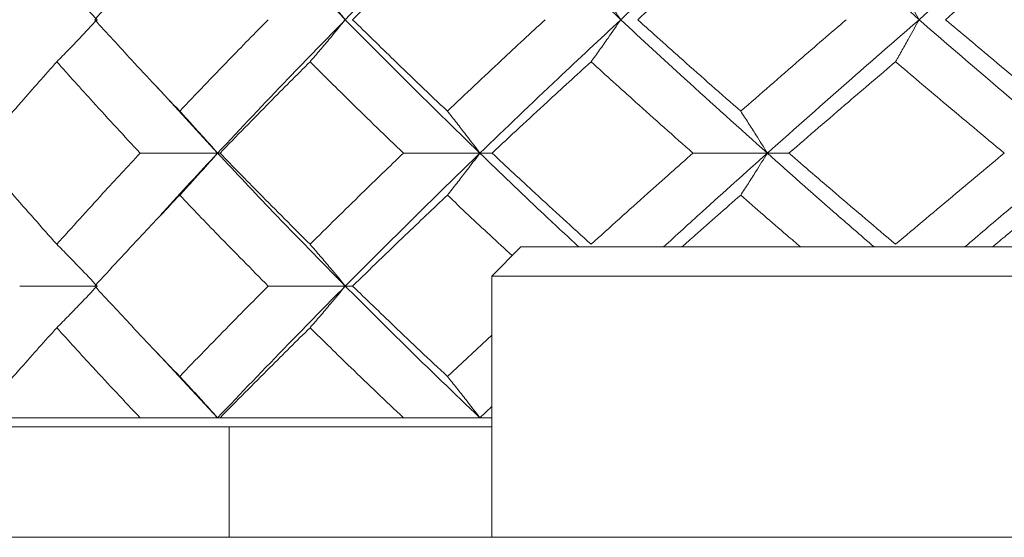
# Model space of a CAD drawing. Header units: inches. Extents: x 0.8 to 21, y 1.2 to 16.5.
# Tile 49 of 88: x 8.644 to 8.911, y 13.762 to 13.903. Entities that reach past the tile are written whole.
import ezdxf

# ---------------------------------------------------------------- set-up
doc = ezdxf.new("R2010")
doc.units = ezdxf.units.IN
doc.header["$MEASUREMENT"] = 0

msp = doc.modelspace()

# ---------------------------------------------------------------- linework, layer by layer
at = {"color": 7, "linetype": 'Continuous', "lineweight": 15}
for p, q in [((8.69803, 13.86666), (8.68165, 13.88456)), ((8.69803, 13.86666), (8.67703, 13.86666)), ((8.69803, 13.86666), (8.69869, 13.86666)), ((8.76915, 13.86666), (8.7484, 13.86666)), ((8.76915, 13.86666), (8.77243, 13.86666)), ((8.84708, 13.86666), (8.82691, 13.86666)), ((8.84708, 13.86666), (8.85294, 13.86666)), ((8.78024, 13.84122), (8.77237, 13.83334)), ((8.78024, 13.84122), (8.9141, 13.84122)), ((8.77237, 13.83334), (8.77237, 13.76248)), ((8.77237, 13.83334), (8.92197, 13.83334)), ((8.66472, 13.83062), (8.64438, 13.83062)), ((8.73266, 13.83062), (8.71175, 13.83062)), ((8.73266, 13.83062), (8.73464, 13.83062)), ((8.76033, 13.80611), (8.77237, 13.8173)), ((8.69803, 13.79489), (8.68165, 13.81252)), ((8.76915, 13.79489), (8.77237, 13.79792)), ((8.63286, 13.79489), (8.67703, 13.79489)), ((8.67703, 13.79489), (8.69803, 13.79489)), ((8.69803, 13.79489), (8.69869, 13.79489)), ((8.69869, 13.79489), (8.7484, 13.79489)), ((8.7484, 13.79489), (8.76915, 13.79489)), ((8.76915, 13.79489), (8.77237, 13.79489)), ((8.60717, 13.79247), (8.77237, 13.79247)), ((8.70117, 13.76248), (8.70117, 13.79247)), ((8.27948, 13.76248), (8.81351, 13.76248)), ((8.81351, 13.76248), (8.82375, 13.76248)), ((8.82375, 13.76248), (9.03239, 13.76248))]:
    msp.add_line(p, q, dxfattribs=at)
for points, knots in [([(8.73266, 13.90286), (8.72607, 13.90962), (8.71429, 13.9217), (8.703, 13.93376), (8.69803, 13.93907)], [0, 0, 0, 0, 0.560166, 1, 1, 1, 1]), ([(8.73266, 13.90286), (8.73935, 13.90962), (8.7513, 13.9217), (8.76369, 13.93376), (8.76915, 13.93907)], [0, 0, 0, 0, 0.560166, 1, 1, 1, 1]), ([(8.80734, 13.90286), (8.8001, 13.90962), (8.78717, 13.9217), (8.77465, 13.93376), (8.76915, 13.93907)], [0, 0, 0, 0, 0.560166, 1, 1, 1, 1]), ([(8.80734, 13.90286), (8.81466, 13.90962), (8.82772, 13.9217), (8.84117, 13.93376), (8.84708, 13.93907)], [0, 0, 0, 0, 0.560166, 1, 1, 1, 1]), ([(8.88822, 13.90286), (8.88045, 13.90962), (8.86658, 13.9217), (8.85304, 13.93376), (8.84708, 13.93907)], [0, 0, 0, 0, 0.560166, 1, 1, 1, 1]), ([(8.88822, 13.90286), (8.89605, 13.90962), (8.91004, 13.9217), (8.92432, 13.93376), (8.9306, 13.93907)], [0, 0, 0, 0, 0.560166, 1, 1, 1, 1]), ([(8.66472, 13.90286), (8.66895, 13.90749), (8.67652, 13.91576), (8.68432, 13.92403), (8.68776, 13.92766)], [0, 0, 0, 0, 0.560066, 1, 1, 1, 1]), ([(8.73464, 13.90286), (8.73938, 13.90749), (8.74784, 13.91576), (8.75651, 13.92403), (8.76033, 13.92766)], [0, 0, 0, 0, 0.560066, 1, 1, 1, 1]), ([(8.81192, 13.90286), (8.81709, 13.90749), (8.82631, 13.91576), (8.83572, 13.92403), (8.83985, 13.92766)], [0, 0, 0, 0, 0.560066, 1, 1, 1, 1]), ([(8.89534, 13.90286), (8.90085, 13.90749), (8.9107, 13.91576), (8.92068, 13.92403), (8.92507, 13.92766)], [0, 0, 0, 0, 0.560066, 1, 1, 1, 1]), ([(8.65444, 13.91428), (8.65549, 13.91321), (8.65758, 13.91108), (8.66123, 13.90729), (8.66381, 13.90452), (8.66538, 13.90286)], [0, 0, 0, 0, 0.2839923, 0.5679846, 1, 1, 1, 1]), ([(8.7231, 13.91428), (8.72401, 13.91321), (8.72584, 13.91108), (8.72903, 13.90729), (8.7313, 13.90452), (8.73266, 13.90286)], [0, 0, 0, 0, 0.283992, 0.567985, 1, 1, 1, 1]), ([(8.7993, 13.91428), (8.80007, 13.91321), (8.8016, 13.91108), (8.80429, 13.90729), (8.80619, 13.90452), (8.80734, 13.90286)], [0, 0, 0, 0, 0.283992, 0.567985, 1, 1, 1, 1]), ([(8.88183, 13.91428), (8.88244, 13.91321), (8.88366, 13.91108), (8.8858, 13.90729), (8.88731, 13.90452), (8.88822, 13.90286)], [0, 0, 0, 0, 0.283992, 0.567985, 1, 1, 1, 1]), ([(8.65444, 13.89144), (8.65549, 13.8925), (8.65758, 13.89463), (8.66123, 13.89842), (8.66381, 13.90119), (8.66538, 13.90286)], [0, 0, 0, 0, 0.2840084, 0.5680169, 1, 1, 1, 1]), ([(8.68776, 13.87806), (8.68339, 13.88268), (8.67559, 13.89095), (8.66804, 13.89922), (8.66472, 13.90286)], [0, 0, 0, 0, 0.559867, 1, 1, 1, 1]), ([(8.68776, 13.87806), (8.69217, 13.88268), (8.70006, 13.89095), (8.70818, 13.89922), (8.71175, 13.90286)], [0, 0, 0, 0, 0.559867, 1, 1, 1, 1]), ([(8.69803, 13.86666), (8.70436, 13.87341), (8.71568, 13.88547), (8.72747, 13.89754), (8.73266, 13.90286)], [0, 0, 0, 0, 0.559738, 1, 1, 1, 1]), ([(8.7231, 13.89144), (8.72401, 13.8925), (8.72584, 13.89463), (8.72903, 13.89842), (8.7313, 13.90119), (8.73266, 13.90286)], [0, 0, 0, 0, 0.284008, 0.568017, 1, 1, 1, 1]), ([(8.76915, 13.86666), (8.76222, 13.87341), (8.74984, 13.88547), (8.73791, 13.89754), (8.73266, 13.90286)], [0, 0, 0, 0, 0.559738, 1, 1, 1, 1]), ([(8.76033, 13.87806), (8.75548, 13.88268), (8.74681, 13.89095), (8.73836, 13.89922), (8.73464, 13.90286)], [0, 0, 0, 0, 0.559867, 1, 1, 1, 1]), ([(8.76033, 13.87806), (8.76522, 13.88268), (8.77397, 13.89095), (8.7829, 13.89922), (8.78684, 13.90286)], [0, 0, 0, 0, 0.559867, 1, 1, 1, 1]), ([(8.76915, 13.86666), (8.77616, 13.87341), (8.7887, 13.88547), (8.80164, 13.89754), (8.80734, 13.90286)], [0, 0, 0, 0, 0.559738, 1, 1, 1, 1]), ([(8.7993, 13.89144), (8.80007, 13.8925), (8.8016, 13.89463), (8.80429, 13.89842), (8.80619, 13.90119), (8.80734, 13.90286)], [0, 0, 0, 0, 0.284008, 0.568017, 1, 1, 1, 1]), ([(8.84708, 13.86666), (8.83956, 13.87341), (8.82613, 13.88547), (8.81308, 13.89754), (8.80734, 13.90286)], [0, 0, 0, 0, 0.5597377, 1, 1, 1, 1]), ([(8.83985, 13.87806), (8.83459, 13.88268), (8.8252, 13.89095), (8.81598, 13.89922), (8.81192, 13.90286)], [0, 0, 0, 0, 0.559867, 1, 1, 1, 1]), ([(8.83985, 13.87806), (8.84515, 13.88268), (8.85461, 13.89095), (8.86422, 13.89922), (8.86846, 13.90286)], [0, 0, 0, 0, 0.559867, 1, 1, 1, 1]), ([(8.84708, 13.86666), (8.85467, 13.87341), (8.86823, 13.88547), (8.88211, 13.89754), (8.88822, 13.90286)], [0, 0, 0, 0, 0.559738, 1, 1, 1, 1]), ([(8.88183, 13.89144), (8.88244, 13.8925), (8.88366, 13.89463), (8.8858, 13.89842), (8.88731, 13.90119), (8.88822, 13.90286)], [0, 0, 0, 0, 0.284008, 0.568017, 1, 1, 1, 1]), ([(8.9306, 13.86666), (8.92261, 13.87341), (8.90834, 13.88547), (8.89437, 13.89754), (8.88822, 13.90286)], [0, 0, 0, 0, 0.559738, 1, 1, 1, 1]), ([(8.92507, 13.87806), (8.91949, 13.88268), (8.90951, 13.89095), (8.89967, 13.89922), (8.89534, 13.90286)], [0, 0, 0, 0, 0.559867, 1, 1, 1, 1]), ([(8.63286, 13.86666), (8.63682, 13.87128), (8.64389, 13.87954), (8.65122, 13.8878), (8.65444, 13.89144)], [0, 0, 0, 0, 0.5597754, 1, 1, 1, 1]), ([(8.67703, 13.86666), (8.67275, 13.87128), (8.6651, 13.87954), (8.6577, 13.8878), (8.65444, 13.89144)], [0, 0, 0, 0, 0.559775, 1, 1, 1, 1]), ([(8.69869, 13.86666), (8.70318, 13.87128), (8.71121, 13.87954), (8.71947, 13.8878), (8.7231, 13.89144)], [0, 0, 0, 0, 0.559775, 1, 1, 1, 1]), ([(8.7484, 13.86666), (8.74362, 13.87128), (8.73508, 13.87954), (8.72676, 13.8878), (8.7231, 13.89144)], [0, 0, 0, 0, 0.559775, 1, 1, 1, 1]), ([(8.77243, 13.86666), (8.77739, 13.87128), (8.78626, 13.87954), (8.79531, 13.8878), (8.7993, 13.89144)], [0, 0, 0, 0, 0.559775, 1, 1, 1, 1]), ([(8.82691, 13.86666), (8.82171, 13.87128), (8.81241, 13.87954), (8.80331, 13.8878), (8.7993, 13.89144)], [0, 0, 0, 0, 0.5597754, 1, 1, 1, 1]), ([(8.85294, 13.86666), (8.85829, 13.87128), (8.86785, 13.87954), (8.87756, 13.8878), (8.88183, 13.89144)], [0, 0, 0, 0, 0.559775, 1, 1, 1, 1]), ([(8.91132, 13.86666), (8.90578, 13.87128), (8.89588, 13.87954), (8.88613, 13.8878), (8.88183, 13.89144)], [0, 0, 0, 0, 0.559775, 1, 1, 1, 1]), ([(8.68776, 13.87806), (8.68874, 13.87699), (8.6907, 13.87487), (8.69413, 13.87108), (8.69656, 13.86832), (8.69803, 13.86666)], [0, 0, 0, 0, 0.2841848, 0.5683696, 1, 1, 1, 1]), ([(8.76033, 13.87806), (8.76117, 13.87699), (8.76286, 13.87487), (8.7658, 13.87108), (8.76789, 13.86832), (8.76915, 13.86666)], [0, 0, 0, 0, 0.284185, 0.56837, 1, 1, 1, 1]), ([(8.83985, 13.87806), (8.84054, 13.87699), (8.84192, 13.87487), (8.84434, 13.87108), (8.84605, 13.86832), (8.84708, 13.86666)], [0, 0, 0, 0, 0.2841848, 0.5683696, 1, 1, 1, 1]), ([(8.65444, 13.84195), (8.65035, 13.84656), (8.64303, 13.85478), (8.63597, 13.86303), (8.63286, 13.86666)], [0, 0, 0, 0, 0.559577, 1, 1, 1, 1]), ([(8.65444, 13.84195), (8.65859, 13.84656), (8.66601, 13.85478), (8.67366, 13.86303), (8.67703, 13.86666)], [0, 0, 0, 0, 0.559577, 1, 1, 1, 1]), ([(8.68165, 13.84881), (8.68223, 13.84946), (8.68754, 13.8554), (8.69308, 13.86135), (8.69803, 13.86666)], [0, 0, 0, 0, 0.109431, 1, 1, 1, 1]), ([(8.68776, 13.85527), (8.68874, 13.85634), (8.6907, 13.85846), (8.69413, 13.86224), (8.69656, 13.865), (8.69803, 13.86666)], [0, 0, 0, 0, 0.28433, 0.56866, 1, 1, 1, 1]), ([(8.73266, 13.83062), (8.72607, 13.83733), (8.71428, 13.84932), (8.703, 13.86136), (8.69803, 13.86666)], [0, 0, 0, 0, 0.55931, 1, 1, 1, 1]), ([(8.7231, 13.84195), (8.71848, 13.84656), (8.71023, 13.85478), (8.70222, 13.86303), (8.69869, 13.86666)], [0, 0, 0, 0, 0.559577, 1, 1, 1, 1]), ([(8.7231, 13.84195), (8.72776, 13.84656), (8.7361, 13.85478), (8.74464, 13.86303), (8.7484, 13.86666)], [0, 0, 0, 0, 0.559577, 1, 1, 1, 1]), ([(8.73266, 13.83062), (8.73935, 13.83733), (8.75131, 13.84932), (8.76369, 13.86136), (8.76915, 13.86666)], [0, 0, 0, 0, 0.55931, 1, 1, 1, 1]), ([(8.76033, 13.85527), (8.76117, 13.85634), (8.76286, 13.85846), (8.7658, 13.86224), (8.76789, 13.865), (8.76915, 13.86666)], [0, 0, 0, 0, 0.28433, 0.56866, 1, 1, 1, 1]), ([(8.79599, 13.84122), (8.79256, 13.8444), (8.78345, 13.85286), (8.77465, 13.86135), (8.76915, 13.86666)], [0, 0, 0, 0, 0.375567, 1, 1, 1, 1]), ([(8.7993, 13.84195), (8.79423, 13.84656), (8.78518, 13.85478), (8.77633, 13.86303), (8.77243, 13.86666)], [0, 0, 0, 0, 0.559577, 1, 1, 1, 1]), ([(8.7993, 13.84195), (8.8044, 13.84656), (8.81352, 13.85478), (8.82282, 13.86303), (8.82691, 13.86666)], [0, 0, 0, 0, 0.559577, 1, 1, 1, 1]), ([(8.81894, 13.84122), (8.82241, 13.8444), (8.83166, 13.85286), (8.84115, 13.86135), (8.84708, 13.86666)], [0, 0, 0, 0, 0.375567, 1, 1, 1, 1]), ([(8.83985, 13.85527), (8.84054, 13.85634), (8.84193, 13.85846), (8.84434, 13.86224), (8.84605, 13.865), (8.84708, 13.86666)], [0, 0, 0, 0, 0.28433, 0.56866, 1, 1, 1, 1]), ([(8.87602, 13.84122), (8.87235, 13.8444), (8.86256, 13.85286), (8.85303, 13.86135), (8.84708, 13.86666)], [0, 0, 0, 0, 0.375567, 1, 1, 1, 1]), ([(8.88183, 13.84195), (8.8764, 13.84656), (8.86669, 13.85478), (8.85714, 13.86303), (8.85294, 13.86666)], [0, 0, 0, 0, 0.559577, 1, 1, 1, 1]), ([(8.88183, 13.84195), (8.8873, 13.84656), (8.89706, 13.85478), (8.90696, 13.86303), (8.91132, 13.86666)], [0, 0, 0, 0, 0.559577, 1, 1, 1, 1]), ([(8.90062, 13.84122), (8.90434, 13.8444), (8.91423, 13.85286), (8.9243, 13.86135), (8.9306, 13.86666)], [0, 0, 0, 0, 0.375567, 1, 1, 1, 1]), ([(8.66472, 13.83062), (8.66895, 13.83521), (8.67652, 13.84342), (8.68432, 13.85165), (8.68776, 13.85527)], [0, 0, 0, 0, 0.559485, 1, 1, 1, 1]), ([(8.71175, 13.83062), (8.70721, 13.83521), (8.6991, 13.84342), (8.69123, 13.85165), (8.68776, 13.85527)], [0, 0, 0, 0, 0.559485, 1, 1, 1, 1]), ([(8.73464, 13.83062), (8.73938, 13.83521), (8.74784, 13.84342), (8.75651, 13.85165), (8.76033, 13.85527)], [0, 0, 0, 0, 0.559485, 1, 1, 1, 1]), ([(8.7779, 13.83887), (8.77589, 13.84072), (8.76996, 13.84618), (8.76417, 13.85165), (8.76033, 13.85527)], [0, 0, 0, 0, 0.337635, 1, 1, 1, 1]), ([(8.82387, 13.84122), (8.82507, 13.84228), (8.83034, 13.84696), (8.83571, 13.85165), (8.83985, 13.85527)], [0, 0, 0, 0, 0.22712, 1, 1, 1, 1]), ([(8.85609, 13.84122), (8.85485, 13.84228), (8.84938, 13.84696), (8.844, 13.85165), (8.83985, 13.85527)], [0, 0, 0, 0, 0.22712, 1, 1, 1, 1]), ([(8.90808, 13.84122), (8.90936, 13.84228), (8.91498, 13.84696), (8.92067, 13.85165), (8.92507, 13.85527)], [0, 0, 0, 0, 0.22712, 1, 1, 1, 1]), ([(8.65444, 13.84195), (8.65549, 13.84089), (8.65758, 13.83877), (8.66123, 13.83501), (8.66382, 13.83227), (8.66538, 13.83062)], [0, 0, 0, 0, 0.284788, 0.569576, 1, 1, 1, 1]), ([(8.7231, 13.84195), (8.72402, 13.84089), (8.72585, 13.83877), (8.72904, 13.83501), (8.7313, 13.83227), (8.73266, 13.83062)], [0, 0, 0, 0, 0.284788, 0.569576, 1, 1, 1, 1]), ([(8.65444, 13.81932), (8.65549, 13.82037), (8.65759, 13.82249), (8.66124, 13.82624), (8.66382, 13.82898), (8.66538, 13.83062)], [0, 0, 0, 0, 0.285062, 0.570124, 1, 1, 1, 1]), ([(8.68776, 13.80611), (8.68339, 13.81067), (8.67559, 13.81883), (8.66804, 13.82701), (8.66472, 13.83062)], [0, 0, 0, 0, 0.559287, 1, 1, 1, 1]), ([(8.68776, 13.80611), (8.69217, 13.81067), (8.70007, 13.81883), (8.70818, 13.82701), (8.71175, 13.83062)], [0, 0, 0, 0, 0.559287, 1, 1, 1, 1]), ([(8.69803, 13.79489), (8.70436, 13.80153), (8.71569, 13.81341), (8.72747, 13.82535), (8.73266, 13.83062)], [0, 0, 0, 0, 0.558883, 1, 1, 1, 1]), ([(8.7231, 13.81932), (8.72402, 13.82037), (8.72585, 13.82249), (8.72904, 13.82624), (8.7313, 13.82898), (8.73266, 13.83062)], [0, 0, 0, 0, 0.285062, 0.570124, 1, 1, 1, 1]), ([(8.76915, 13.79489), (8.76222, 13.80153), (8.74983, 13.81341), (8.73792, 13.82535), (8.73266, 13.83062)], [0, 0, 0, 0, 0.5588826, 1, 1, 1, 1]), ([(8.76033, 13.80611), (8.75548, 13.81067), (8.74681, 13.81883), (8.73836, 13.82701), (8.73464, 13.83062)], [0, 0, 0, 0, 0.559287, 1, 1, 1, 1]), ([(8.63286, 13.79489), (8.63682, 13.79943), (8.6439, 13.80756), (8.65122, 13.81572), (8.65444, 13.81932)], [0, 0, 0, 0, 0.559197, 1, 1, 1, 1]), ([(8.67703, 13.79489), (8.67275, 13.79943), (8.66509, 13.80756), (8.6577, 13.81572), (8.65444, 13.81932)], [0, 0, 0, 0, 0.559197, 1, 1, 1, 1]), ([(8.69869, 13.79489), (8.70318, 13.79943), (8.71122, 13.80756), (8.71946, 13.81572), (8.7231, 13.81932)], [0, 0, 0, 0, 0.559197, 1, 1, 1, 1]), ([(8.7484, 13.79489), (8.74362, 13.79943), (8.73508, 13.80756), (8.72676, 13.81572), (8.7231, 13.81932)], [0, 0, 0, 0, 0.559197, 1, 1, 1, 1]), ([(8.68776, 13.80611), (8.68874, 13.80505), (8.69072, 13.80295), (8.69415, 13.79922), (8.69657, 13.79651), (8.69803, 13.79489)], [0, 0, 0, 0, 0.2858, 0.571601, 1, 1, 1, 1]), ([(8.76033, 13.80611), (8.76118, 13.80505), (8.76287, 13.80295), (8.76581, 13.79922), (8.7679, 13.79651), (8.76915, 13.79489)], [0, 0, 0, 0, 0.2858, 0.571601, 1, 1, 1, 1])]:
    msp.add_open_spline(points, degree=3, knots=knots, dxfattribs=at)

doc.saveas('drawing.dxf')
